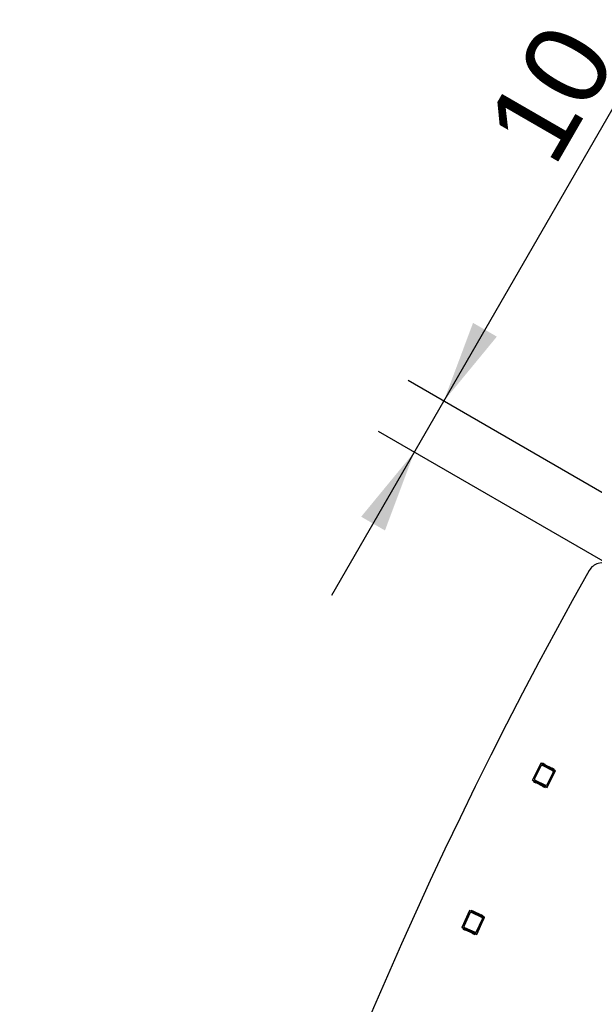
# Model space of a CAD drawing. Header units: millimetres. Extents: x 7 to 819, y 15 to 587.
# Tile 19 of 59: x 92 to 141, y 318 to 402. Entities that reach past the tile are written whole.
import ezdxf
from ezdxf.enums import TextEntityAlignment as Align

# ---------------------------------------------------------------- set-up
doc = ezdxf.new("R2010")
doc.units = ezdxf.units.MM
doc.layers.add('Default', color=7, linetype='Continuous')
doc.layers.add('RDLED_1-4_802MM_', color=7, linetype='Continuous')
doc.styles.add('SEACAD_Arial', font='arial.ttf')
doc.dimstyles.new('ISO', dxfattribs={"dimtxt": 7, "dimasz": 7, "dimexe": 3.5, "dimexo": 0, "dimgap": 1.75, "dimtad": 1, "dimlfac": 2, "dimtxsty": 'SEACAD_Arial', "dimblk1": '_SE_FILLED', "dimblk2": '_SE_FILLED', "dimsah": 1, "dimcen": 3.5, "dimadec": 0, "dimazin": 0, "dimtfac": 0.5, "dimtdec": 3, "dimtmove": 1, "dimatfit": 3, "dimfxl": 1, "dimtolj": 1, "dimarcsym": 0})

# ---------------------------------------------------------------- blocks, each defined once
blk = doc.blocks.new('SE')
at = {"layer": 'RDLED_1-4_802MM_', "color": 7, "linetype": 'Continuous'}
for p, q in [((136.682, 338.839), (135.961, 337.41)), ((135.984, 337.418), (136.689, 338.816)), ((136.687, 338.598), (136.157, 337.549)), ((136.82, 338.769), (136.682, 338.839)), ((136.682, 338.839), (136.689, 338.816)), ((136.689, 338.816), (137.768, 338.271)), ((136.854, 338.836), (136.817, 338.763)), ((137.79, 338.272), (136.817, 338.763)), ((137.691, 338.203), (136.821, 338.642)), ((137.04, 338.742), (136.854, 338.836)), ((137.571, 338.446), (137.088, 338.69)), ((137.827, 338.344), (137.641, 338.438)), ((137.838, 338.059), (137.203, 336.802)), ((137.206, 337.02), (137.736, 338.069)), ((137.211, 336.779), (137.932, 338.208)), ((137.768, 338.271), (137.838, 338.059)), ((137.768, 338.271), (137.79, 338.266)), ((137.79, 338.272), (137.827, 338.344)), ((137.916, 338.202), (137.79, 338.266)), ((137.79, 338.266), (137.853, 338.077)), ((137.932, 338.208), (137.793, 338.277)), ((137.853, 338.077), (137.838, 338.059)), ((137.853, 338.077), (137.916, 338.202)), ((137.916, 338.202), (137.932, 338.208)), ((135.984, 337.418), (135.961, 337.41)), ((135.961, 337.41), (136.099, 337.34)), ((137.203, 336.802), (135.984, 337.418)), ((136.065, 337.273), (136.102, 337.346)), ((136.065, 337.273), (136.252, 337.179)), ((136.102, 337.346), (137.075, 336.855)), ((136.201, 337.415), (137.072, 336.975)), ((136.322, 337.172), (136.805, 336.928)), ((136.852, 336.876), (137.039, 336.782)), ((137.075, 336.855), (137.039, 336.782)), ((137.072, 336.849), (137.211, 336.779)), ((137.203, 336.802), (137.211, 336.779)), ((130.636, 326.354), (129.969, 324.9)), ((129.992, 324.908), (130.645, 326.332)), ((130.65, 326.114), (130.16, 325.046)), ((130.777, 326.29), (130.636, 326.354)), ((130.636, 326.354), (130.645, 326.332)), ((130.645, 326.332), (131.743, 325.828)), ((130.809, 326.358), (130.775, 326.284)), ((131.765, 325.829), (130.775, 326.284)), ((131.669, 325.757), (130.783, 326.164)), ((130.998, 326.271), (130.809, 326.358)), ((131.539, 325.995), (131.048, 326.221)), ((131.799, 325.903), (131.61, 325.99)), ((131.765, 325.829), (131.799, 325.903)), ((131.228, 324.556), (131.718, 325.624)), ((131.821, 325.619), (131.233, 324.339)), ((131.242, 324.316), (131.909, 325.771)), ((131.743, 325.828), (131.821, 325.619)), ((131.743, 325.828), (131.766, 325.823)), ((131.893, 325.765), (131.766, 325.823)), ((131.766, 325.823), (131.835, 325.637)), ((131.909, 325.771), (131.768, 325.835)), ((131.835, 325.637), (131.821, 325.619)), ((131.835, 325.637), (131.893, 325.765)), ((131.893, 325.765), (131.909, 325.771)), ((129.992, 324.908), (129.969, 324.9)), ((129.969, 324.9), (130.11, 324.835)), ((131.233, 324.339), (129.992, 324.908)), ((130.079, 324.767), (130.113, 324.841)), ((130.079, 324.767), (130.268, 324.68)), ((130.113, 324.841), (131.104, 324.387)), ((130.209, 324.914), (131.096, 324.507)), ((130.339, 324.675), (130.83, 324.45)), ((130.88, 324.4), (131.07, 324.313)), ((131.104, 324.387), (131.07, 324.313)), ((131.101, 324.381), (131.242, 324.316)), ((131.233, 324.339), (131.242, 324.316))]:
    blk.add_line(p, q, dxfattribs=at)
for centre, radius, start, end in [((467.422, 170.973), 375, 150.57455, 179.42547), ((141.886, 354.594), 1.249, 59.99813, 150.57455), ((136.776, 338.553), 0.1, 63.21371, 153.21371), ((137.133, 338.779), 0.1, 201.80409, 243.21371), ((137.616, 338.535), 0.1, 243.21371, 284.62333), ((137.646, 338.114), 0.1, 333.21371, 63.21371), ((136.246, 337.504), 0.1, 153.21371, 243.21371), ((136.277, 337.083), 0.1, 63.21371, 104.62333), ((136.76, 336.839), 0.1, 21.80409, 63.21371), ((137.117, 337.065), 0.1, 243.21371, 333.21371), ((130.741, 326.073), 0.1, 65.35658, 155.35658), ((131.09, 326.312), 0.1, 203.94696, 245.35658), ((131.581, 326.086), 0.1, 245.35658, 286.7662), ((131.627, 325.666), 0.1, 335.35658, 65.35658), ((130.251, 325.005), 0.1, 155.35658, 245.35658), ((130.297, 324.585), 0.1, 65.35658, 106.7662), ((130.789, 324.359), 0.1, 23.94696, 65.35658), ((131.137, 324.598), 0.1, 245.35658, 335.35658)]:
    blk.add_arc(centre, radius, start, end, dxfattribs=at)
blk = doc.blocks.new('DMBLK23')
at = {"layer": 'Default', "linetype": 'Continuous'}
for points in [[(130.928, 376.215), (128.439, 369.57), (132.949, 375.048)], [(121.43, 359.764), (123.451, 358.598), (125.94, 365.243)]]:
    blk.add_hatch(color=7, dxfattribs=at).paths.add_polyline_path(points)
at = {"layer": 'Default', "color": 7, "linetype": 'Continuous'}
for p, q in [((118.94, 353.119), (146.009, 400)), ((145.01, 360.002), (125.408, 371.32)), ((142.511, 355.676), (122.909, 366.993))]:
    blk.add_line(p, q, dxfattribs=at)
at = {"layer": 'Default', "color": 7, "linetype": 'Continuous', "style": 'SEACAD_Arial'}
blk.add_text('10', height=7, rotation=59.99813, dxfattribs=at).set_placement((131.728, 392.766), align=Align.TOP_LEFT)
blk = doc.blocks.new('_SE_FILLED')
at = {"color": 0}
blk.add_line((0, 0), (-1, 0), dxfattribs=at)
blk.add_solid([(0, 0), (-1, -0.1665), (-1, 0.1665), (0, 0)], dxfattribs=at)

msp = doc.modelspace()

# ---------------------------------------------------------------- block references
at = {"layer": 'Default'}
msp.add_blockref('SE', (0, 0), dxfattribs=at)

# ---------------------------------------------------------------- dimensions: what is measured, and where the dimension line sits
at = {"layer": 'Default', "color": 7, "linetype": 'Continuous'}
dim = msp.add_linear_dim(base=(125.9405, 365.2432), p1=(142.5108, 355.6755), p2=(145.0099, 360.0016), angle=59.986307, text='\\A1;<>', dimstyle='ISO', override={"dimdec": 1, "dimtmove": 0, "dimtolj": 0}, dxfattribs=at)
dim.commit()
dim.dimension.update_dxf_attribs({"geometry": 'DMBLK23', "text_midpoint": (138.0804, 386.2686), "dimtype": 161})

doc.saveas('drawing.dxf')
